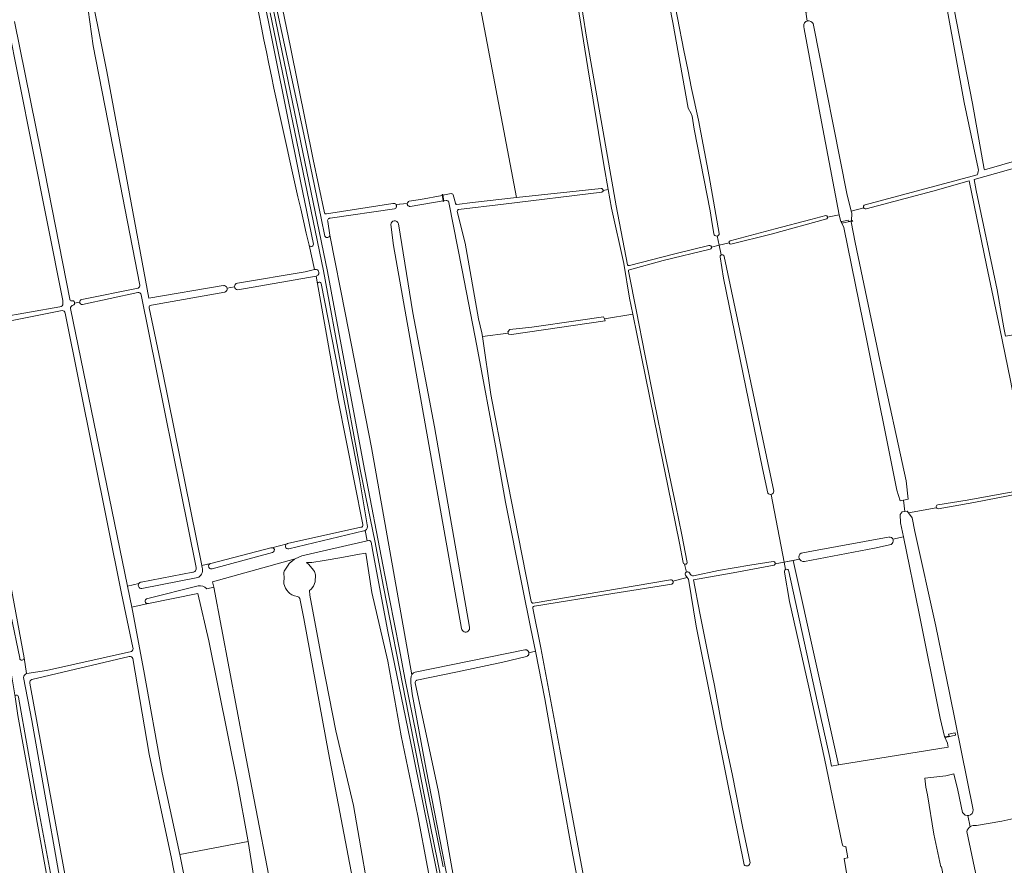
# Model space of a CAD drawing. Header units: metres. Extents: x 209813 to 223847, y 571801 to 587119.
# Tile 191 of 256: x 217859 to 218421, y 573725 to 574207. Entities that reach past the tile are written whole.
import ezdxf

# ---------------------------------------------------------------- set-up
doc = ezdxf.new("R2010")
doc.units = ezdxf.units.M
for name, color, linetype, lineweight in [('B-RO-GR-BEPLANTING_CULTUUR_BOSPLANTSOEN-GV', 8, 'Continuous', 0), ('B-RO-GR-BOUWLAND-GV', 8, 'Continuous', 0), ('B-RO-GR-GRAS-GV', 8, 'Continuous', 0), ('B-RO-GR-GROENVOORZIENING-GV', 8, 'Continuous', 0), ('B-RO-KW-KUNSTWERK_STUW-GV', 8, 'Continuous', 0), ('B-RO-OG-WATER_GREPPEL-GV', 8, 'Continuous', 0), ('B-RO-OG-WEG-GV', 8, 'Continuous', 0), ('B-RO-VH-ONVERHARD-GV', 8, 'Continuous', 0), ('B-RO-VH-VERHARDING_HALFVERHARDING-GV', 8, 'Continuous', 0)]:
    doc.layers.add(name, color=color, linetype=linetype, lineweight=lineweight)

msp = doc.modelspace()

# ---------------------------------------------------------------- linework, layer by layer
at = {"layer": 'B-RO-GR-BEPLANTING_CULTUUR_BOSPLANTSOEN-GV', "flags": 128}
for points in [[(218152.445, 574341.578), (218144.357, 574340.47), (218135.671, 574338.863), (218130.631, 574337.261), (218120.699, 574329.43), (218118.882, 574328.412), (218101.886, 574321.118), (218142.793, 574105.677), (218191.128, 574110.863), (218191.354, 574110.863), (218191.575, 574110.816), (218191.782, 574110.724), (218191.965, 574110.591), (218192.116, 574110.422), (218192.229, 574110.226), (218192.317, 574109.899), (218192.319, 574109.703), (218195.219, 574110.345), (218192.683, 574124.356), (218183.554, 574179.728), (218177.935, 574215.29), (218154.255, 574340.352)], [(218107.992, 573647.677), (218046.464, 573633.892), (218041.795, 573633.774), (218030.613, 573635.246), (218017.438, 573640.856), (218006.504, 573652.781), (218004.227, 573656.643), (218001.702, 573662.655), (217998.796, 573674.555), (217994.604, 573706.734), (217989.546, 573738.122), (217950.447, 573730.697), (217951.475, 573725.873), (217966.918, 573647.649), (217971.458, 573620.492)]]:
    msp.add_lwpolyline(points, dxfattribs=at)
at = {"layer": 'B-RO-GR-BOUWLAND-GV', "flags": 128}
for points in [[(217883.291, 574041.221), (217826.677, 574030.098), (217861.524, 573842.945), (217863.029, 573833.926)], [(217923.648, 573848.848), (217917.282, 573879.599), (217885.071, 574039.75)], [(217863.225, 573833.989), (217874.296, 573835.669), (217922.853, 573846.558)]]:
    msp.add_lwpolyline(points, dxfattribs=at)
at = {"layer": 'B-RO-GR-BOUWLAND-GV'}
for points in [[(217885.071, 574039.75, 0.3477632), (217883.291, 574041.221)], [(217922.853, 573846.558, 0.417602), (217923.648, 573848.848)], [(217863.029, 573833.926, -0.0201542), (217863.225, 573833.989)]]:
    msp.add_lwpolyline(points, format="xyb", dxfattribs=at)
at = {"layer": 'B-RO-GR-GRAS-GV', "flags": 128}
for points in [[(218363.636, 574329.173), (218343.07, 574325.097), (218291.229, 574314.261), (218310.436, 574214.573), (218310.27, 574213.514), (218309.654, 574212.599), (218308.78, 574211.764), (218308.155, 574211.677), (218308.8, 574206.44), (218309.227, 574206.625), (218310.022, 574206.645), (218310.896, 574206.327), (218311.592, 574205.79), (218312.246, 574205.177), (218331.536, 574108.019), (218334.079, 574098.025), (218341.211, 574099.831)], [(218406.614, 574122.405), (218398.578, 574160.051), (218384.193, 574238.381), (218370.109, 574308.096), (218365.164, 574327.909)], [(218000.286, 574257.083), (218013.789, 574191.635), (218026.716, 574127.516), (218033.169, 574096.932), (218033.31, 574096.693), (218033.517, 574096.51), (218033.772, 574096.4), (218033.955, 574096.373), (218034.264, 574096.415), (218072.288, 574102.357), (218072.449, 574102.395), (218072.779, 574102.418), (218073.105, 574102.372), (218073.264, 574102.323), (218073.416, 574102.259), (218073.696, 574102.084), (218073.941, 574101.843), (218080.488, 574102.366), (218080.557, 574102.648), (218080.616, 574102.791), (218080.69, 574102.927), (218080.879, 574103.171), (218080.991, 574103.278), (218081.246, 574103.452), (218081.548, 574103.575), (218087.98, 574104.6), (218100.452, 574106.981), (218100.375, 574107.451), (218100.739, 574107.511), (218100.816, 574107.051), (218105.526, 574107.958), (218105.856, 574107.944), (218106.165, 574107.829), (218106.424, 574107.624), (218106.597, 574107.368), (218107.938, 574102.458), (218108.087, 574102.184), (218108.23, 574102.032), (218108.496, 574101.869), (218108.799, 574101.796), (218117.638, 574102.981), (218142.793, 574105.677), (218101.886, 574321.118)], [(217979.273, 574299.992), (217976.418, 574303.907), (217975.845, 574303.695), (217975.252, 574303.545), (217946.988, 574299.687), (217945.533, 574294.527), (217942.094, 574292.146), (217937.301, 574292.146), (217932.548, 574296.826), (217930.849, 574296.644), (217905.052, 574292.807), (217899.02, 574292.472), (217896.885, 574292.517), (217896.569, 574295.293), (217891.609, 574294.768), (217891.831, 574292.182), (217886.002, 574291.749), (217908.889, 574177.714), (217932.833, 574048.2), (217975.307, 574055.44)], [(218219.111, 574292.406), (218223.738, 574268.235), (218228.209, 574243.053), (218234.858, 574208.331), (218238.442, 574189.708), (218240.709, 574178.774), (218242.792, 574167.96), (218246.737, 574149.865), (218252.866, 574117.664), (218258.632, 574085.279)], [(218255.584, 574085.039), (218254.222, 574093.272), (218253.486, 574098.236), (218244.383, 574144.842), (218243.128, 574152.126), (218242.695, 574153.659), (218240.92, 574156.678), (218232.127, 574205.648), (218220.191, 574266.861), (218216.648, 574289.097)], [(218170.185, 574277.491), (218182.855, 574197.221), (218191.779, 574146.514), (218199.825, 574100.998), (218206.164, 574067.319)], [(217927.614, 574055.753), (217909.463, 574149.569), (217901.035, 574192.296), (217898.233, 574212.877)], [(217883.796, 574045.081), (217883.669, 574046.95), (217866.033, 574135.847), (217851.976, 574206.523), (217797.179, 574193.832), (217828.18, 574035.262)], [(217856.097, 574206.267), (217871.325, 574131.146), (217887.733, 574047.733)], [(218327.245, 574095.938), (218315.74, 574155.911), (218307.209, 574201.998), (218306.963, 574203.175), (218306.922, 574204.537), (218307.399, 574205.392), (218308.174, 574206.168), (218308.8, 574206.44)], [(218461.716, 574132.202), (218404.324, 574116.072), (218405.49, 574109.842), (218417.399, 574053.042), (218421.162, 574031.439), (218422.146, 574026.534), (218482.927, 574036.858)], [(218342.041, 574101.593), (218405.971, 574118.755)], [(218418.875, 574031.051), (218411.276, 574067.072), (218401.394, 574115.323), (218380.673, 574109.427), (218342.679, 574099.331)], [(218209.336, 574039.133), (218207.458, 574048.329), (218204.145, 574068.064), (218197.156, 574099.639), (218195.219, 574110.345), (218192.319, 574109.703), (218192.27, 574109.452), (218192.116, 574109.15), (218191.877, 574108.911), (218191.667, 574108.792), (218135.494, 574101.9), (218109.799, 574098.819), (218109.508, 574098.736), (218109.334, 574098.632), (218109.186, 574098.494), (218109.07, 574098.328), (218108.966, 574098.043), (218108.953, 574097.75), (218113.434, 574079.766), (218121.13, 574036.526), (218123.077, 574028.435), (218123.361, 574026.495)], [(218264.894, 574080.978), (218290.53, 574087.947), (218311.041, 574093.272), (218319.641, 574095.413)], [(218363.886, 573912.057), (218362.27, 573919.978), (218361.939, 573924.728), (218363.13, 573926.314), (218364.677, 573926.547), (218363.925, 573932.963), (218362.024, 573932.519), (218360.118, 573938.585), (218342.913, 574024.14), (218329.738, 574088.57), (218327.877, 574092.645), (218327.245, 574095.938), (218320.487, 574094.561)], [(218334.079, 574098.025), (218334.392, 574096.797), (218334.167, 574092.492), (218334.836, 574092.627), (218334.905, 574092.288), (218334.153, 574092.228), (218334.091, 574091.917), (218336.246, 574080.018), (218350.472, 574012.892), (218365.514, 573944.094), (218366.517, 573933.568), (218363.925, 573932.963)], [(218111.438, 573859.7), (218097.99, 573935.83), (218072.683, 574078.313), (218071.066, 574090.267)], [(218075.365, 574090.757), (218083.705, 574039.845), (218096.037, 573974.924), (218116.044, 573860.449)], [(218320.053, 574093.67), (218288.3, 574084.752), (218265.359, 574079.208)], [(217983.448, 574056.827), (218022.12, 574063.419), (218027.541, 574064.564), (218024.421, 574078.599)], [(218258.614, 574078.519), (218254.206, 574077.426)], [(218258.614, 574078.519), (218257.451, 574083.783)], [(218264.261, 574079.919), (218258.614, 574078.519), (218259.825, 574073.029)], [(218253.392, 574076.248), (218226.677, 574069.712), (218207.317, 574064.538)], [(218207.363, 574066.917), (218233.228, 574073.675), (218252.789, 574078.32)], [(218286.393, 573937.043), (218283.341, 573950.987), (218261.172, 574059.621), (218259.121, 574071.804)], [(218261.452, 574072.101), (218289.78, 573938.123)], [(218206.837, 574063.672), (218211.412, 574040.702), (218216.145, 574016.401), (218221.455, 573989.497), (218227.474, 573960.522), (218233.942, 573929.944), (218237.313, 573913.24), (218240.36, 573897.472)], [(218028.334, 574060.912), (217983.609, 574053.012)], [(218055.078, 573919.102), (218040.872, 573990.947), (218028.334, 574060.912)], [(217894.529, 574047.571), (217926.641, 574054.077)], [(217926.456, 574051.513), (217894.973, 574044.66)], [(217976.169, 574051.698), (217934.274, 574044.298)], [(217981.778, 574054.721), (217977.568, 574053.989)], [(217890.447, 574045.484), (217893.309, 574046.087)], [(217959.85, 573894.485), (217928.48, 574050.138)], [(217829.819, 574034.294), (217882.057, 574043.257)], [(217888.091, 574042.343), (217920.629, 573883.955), (217927.043, 573885.331)], [(217932.925, 574042.83), (217940.904, 574005.66), (217963.11, 573895.602), (217968.176, 573896.813), (218002.577, 573905.725)], [(218238.119, 573897.292), (218236.038, 573908.384), (218229.376, 573941.128), (218223.622, 573968.953), (218214.322, 574014.709), (218209.336, 574039.133), (218193.078, 574036.569), (218193.58, 574035.322), (218139.945, 574027.631), (218138.331, 574027.804), (218138.148, 574028.343), (218123.361, 574026.495), (218128.214, 573993.386), (218135.902, 573952.645), (218145.829, 573902.082), (218151.177, 573875.206), (218151.324, 573874.8), (218151.589, 573874.46), (218151.947, 573874.218), (218152.363, 573874.099), (218230.753, 573887.52), (218231.168, 573887.534), (218231.438, 573887.47), (218231.804, 573887.275), (218232.007, 573887.085), (218232.229, 573886.724), (218240.268, 573888.84), (218239.365, 573890.06)], [(218138.148, 574028.343), (218137.907, 574029.052), (218138.989, 574030.323), (218151.575, 574031.641), (218178.159, 574035.486), (218192.632, 574037.678), (218193.078, 574036.569)], [(218383.43, 573930.221), (218400.23, 573932.956), (218436.889, 573939.721), (218424.988, 574001.315), (218418.875, 574031.051)], [(218405.649, 573747.207), (218420.09, 573749.641), (218438.972, 573753.846), (218458.101, 573759.09), (218473.61, 573762.81), (218439.297, 573927.258), (218437.21, 573938.06), (218430.555, 573936.832), (218404.106, 573931.596), (218383.685, 573928.092)], [(218288.272, 573936.283), (218295.728, 573897.582), (218304.567, 573899.228)], [(218364.677, 573926.547), (218366.072, 573926.757), (218366.833, 573925.689)], [(218382.667, 573928.658), (218366.833, 573925.689), (218368.833, 573922.882), (218370.305, 573915.09), (218382.309, 573861.092), (218390.197, 573822.973), (218403.711, 573756.137)], [(218012.037, 573908.173), (218053.848, 573917.465)], [(218304.567, 573899.228), (218300.906, 573898.546), (218326.875, 573781.791), (218389.517, 573792.055), (218389.03, 573794.288), (218387.311, 573798.048), (218384.775, 573808.551), (218372.834, 573868.209), (218363.886, 573912.057), (218357.81, 573910.691)], [(218305.454, 573902.757), (218312.465, 573904.137), (218355.165, 573911.863)], [(218356.881, 573907.707), (218347.375, 573905.53), (218307.325, 573898.021)], [(218053.246, 573696.066), (218035.401, 573788.668), (218021.365, 573865.453), (218019.172, 573876.885), (218018.548, 573877.667), (218017.794, 573877.92), (218015.953, 573878.28), (218014.509, 573878.937), (218013.279, 573879.743), (218012.653, 573880.358), (218011.581, 573881.585), (218010.961, 573882.714), (218010.029, 573885.181), (218009.957, 573886.453), (218010.106, 573888.329), (218010.034, 573891.66), (218010.227, 573892.445), (218012.338, 573895.926), (218013.046, 573896.764), (218016.022, 573899.354), (218016.46, 573899.546), (217969.221, 573886.315), (217969.904, 573883.298), (217987.515, 573790.425), (218007.756, 573684.922)], [(218056.762, 573902.713), (218051.95, 573902.007), (218043.165, 573900.313), (218032.9, 573898.461), (218025.968, 573897.403), (218022.955, 573897.437), (218024.181, 573896.218), (218026.92, 573893.064), (218027.449, 573892.164), (218028.031, 573890.259), (218027.925, 573886.29), (218026.92, 573883.856), (218025.65, 573882.11), (218024.583, 573881.451), (218024.772, 573878.791), (218031.936, 573840.056), (218039.736, 573801.311), (218049.705, 573758.719), (218061.38, 573691.674), (218068.227, 573656.6)], [(218067.728, 573643.089), (218107.124, 573650.377), (218105.638, 573656.61), (218097.592, 573694.064), (218086.56, 573752.848), (218077.028, 573798.378), (218069.302, 573841.126), (218060.131, 573880.323), (218056.762, 573902.713)], [(218239.898, 573891.86), (218238.884, 573896.431)], [(218290.106, 573895.842), (218266.613, 573891.423), (218243.869, 573887.466), (218247.585, 573868.456), (218252.279, 573844.587), (218255.899, 573827.214), (218260.412, 573803.387), (218266.262, 573775.827), (218271.949, 573746.735), (218276.343, 573726.008)], [(218243.934, 573889.815), (218258.3, 573892.808), (218276.211, 573895.868), (218289.551, 573897.934)], [(218296.54, 573893.363), (218295.728, 573897.582), (218290.671, 573896.641)], [(217897.213, 573591.804), (217895.395, 573601.839), (217886.612, 573653.058), (217873.496, 573724.703), (217857.989, 573809.967), (217856.49, 573820.72), (217854.043, 573835.599), (217846.802, 573876.751), (217844.632, 573889.46)], [(217928.459, 573886.186), (217957.89, 573891.775)], [(218240.854, 573888.047), (218240.268, 573888.84)], [(218272.805, 573724.76), (218263.317, 573771.823), (218245.458, 573861.11), (218241.182, 573887.817)], [(218241.629, 573891.505), (218242.248, 573890.532)], [(218331.445, 573720.278), (218330.079, 573728.418), (218332.155, 573728.871), (218330.882, 573735.249), (218330.504, 573735.098), (218329.344, 573735.64), (218328.965, 573736.681), (218318.853, 573785.543), (218309.875, 573826.207), (218298.789, 573875.182), (218295.951, 573891.789)], [(218232.229, 573886.724), (218232.306, 573886.466), (218232.32, 573886.051), (218232.256, 573885.781), (218232.138, 573885.53), (218231.971, 573885.309), (218231.761, 573885.127), (218231.602, 573885.032), (218197.959, 573879.761), (218153.068, 573872.483), (218152.848, 573872.422), (218152.646, 573872.316), (218152.395, 573872.085), (218152.273, 573871.892), (218152.194, 573871.679), (218152.165, 573871.308), (218156.668, 573848.736), (218167.69, 573790.799), (218178.502, 573732.525), (218190.242, 573669.377)], [(217989.546, 573738.122), (217989.387, 573739.114), (217983.422, 573771.413), (217967.162, 573852.635), (217960.872, 573879.718), (217932.63, 573873.968)], [(217932.411, 573873.919), (217923.111, 573871.875), (217923.498, 573869.993), (217929.995, 573835.445), (217940.521, 573777.273), (217950.447, 573730.697), (217989.546, 573738.122)], [(217921.684, 573843.667), (217865.933, 573830.582)], [(217966.731, 573619.896), (217945.74, 573728.456), (217933.073, 573787.931), (217923.61, 573842.528)], [(218149.921, 573845.837), (218149.936, 573845.53), (218149.917, 573845.321), (218149.876, 573845.114), (218149.814, 573844.913), (218149.731, 573844.719), (218149.629, 573844.536), (218149.507, 573844.364), (218149.369, 573844.205), (218149.214, 573844.062), (218149.046, 573843.936), (218148.865, 573843.828), (218148.575, 573843.703), (218135.045, 573840.458), (218109.115, 573834.937), (218085.941, 573830.155), (218085.673, 573830.037), (218085.332, 573829.762), (218085.092, 573829.396), (218084.977, 573828.973), (218084.977, 573828.667), (218098.328, 573766.439), (218118.31, 573652.835)], [(218188.909, 573657.046), (218173.812, 573736.327), (218165.838, 573780.565), (218158.968, 573819.571), (218153.741, 573846.727)], [(217864.807, 573828.536), (217892.495, 573678.034), (217907.707, 573601.766), (217970.452, 573611.997)], [(218397.659, 573754.687), (218394.885, 573767.419), (218392.742, 573776.646), (218388.178, 573775.654), (218376.074, 573774.331), (218376.669, 573769.172), (218377.552, 573764.788), (218381.241, 573742.351), (218385.317, 573723.678), (218385.547, 573723.722), (218391.437, 573692.978), (218390.948, 573692.884), (218394.323, 573675.603), (218404.868, 573677.751), (218405.46, 573677.827), (218406.108, 573677.688), (218406.499, 573677.276), (218406.6, 573677.133), (218414.889, 573678.958), (218414.144, 573679.403), (218413.809, 573679.846)], [(218400.66, 573752.905), (218402.025, 573746.543)], [(218413.478, 573680.403), (218412.204, 573686.21), (218400.039, 573743.761)]]:
    msp.add_lwpolyline(points, dxfattribs=at)
at = {"layer": 'B-RO-GR-GRAS-GV'}
for points in [[(218024.421, 574078.599, -0.0166156), (217979.273, 574299.992)], [(218405.971, 574118.755, 0.1912033), (218406.614, 574122.405)], [(218206.164, 574067.319, 0.3968485), (218207.363, 574066.917)], [(218207.317, 574064.538, 0.4130008), (218206.83, 574063.697)], [(217928.48, 574050.138, 0.4455724), (217926.456, 574051.513)], [(217926.641, 574054.077, 0.3505542), (217927.614, 574055.753)], [(217882.057, 574043.257, 0.3561006), (217883.796, 574045.081)], [(217887.733, 574047.733, 0.4615023), (217888.699, 574046.823)], [(217889.624, 574044.214, 0.4104978), (217888.091, 574042.343)], [(217934.274, 574044.298, 0.4087508), (217932.925, 574042.83)], [(218053.848, 573917.465, 0.4714852), (218055.078, 573919.102)], [(218002.577, 573905.725, -0.0898321), (218003.063, 573905.851)], [(218011.89, 573908.135, -0.0238621), (218012.037, 573908.173)], [(217957.89, 573891.775, 0.4655534), (217959.85, 573894.485)], [(218295.951, 573891.789, -0.3699435), (218296.54, 573893.363)], [(218241.182, 573887.817, -0.0306847), (218240.854, 573888.047)], [(218242.248, 573890.532, 0.3311859), (218243.934, 573889.815)], [(217927.043, 573885.331, -0.2396013), (217928.459, 573886.186)], [(217932.63, 573873.968, -0.036235), (217932.411, 573873.919)], [(218116.044, 573860.449, -1.0411115), (218111.438, 573859.7)], [(217923.61, 573842.528, 0.3879047), (217921.684, 573843.667)], [(217865.933, 573830.582, 0.3863732), (217864.807, 573828.536)]]:
    msp.add_lwpolyline(points, format="xyb", dxfattribs=at)
at = {"layer": 'B-RO-GR-GRAS-GV', "flags": 128}
for points in [[(218440.945, 574235.127), (218437.288, 574238.113), (218413.264, 574249.352), (218409.19, 574250.932), (218411.088, 574239.392), (218399.506, 574236.962), (218387.415, 574234.587), (218392.87, 574213.069), (218403.243, 574159.449), (218409.913, 574122.011), (218410.165, 574121.484), (218460.974, 574136.135)], [(218100.979, 574103.808), (218082.063, 574100.681), (218081.755, 574100.689), (218081.454, 574100.762), (218081.312, 574100.821), (218081.048, 574100.983), (218080.825, 574101.196), (218080.65, 574101.45), (218080.532, 574101.736), (218080.476, 574102.039), (218080.488, 574102.366), (218074.033, 574101.722), (218074.188, 574101.431), (218074.279, 574101.113), (218074.302, 574100.784), (218074.256, 574100.457), (218074.143, 574100.147), (218074.063, 574100.002), (218073.859, 574099.742), (218073.606, 574099.53), (218073.465, 574099.444), (218073.2, 574099.333), (218036.321, 574093.91), (218036.05, 574093.891), (218035.79, 574093.816), (218035.55, 574093.689), (218035.253, 574093.412), (218035.057, 574093.057), (218034.979, 574092.659), (218035.029, 574092.256), (218035.105, 574092.056), (218036.213, 574084.346), (218045.243, 574039.037), (218059.993, 573963.037), (218073.123, 573889.107), (218082.999, 573833.164), (218083.126, 573833.4), (218083.305, 573833.66), (218083.51, 573833.9), (218083.739, 573834.117), (218083.989, 573834.31), (218084.258, 573834.475), (218084.543, 573834.611), (218084.885, 573834.729), (218147.583, 573847.588), (218147.792, 573847.613), (218148.002, 573847.616), (218148.212, 573847.597), (218148.418, 573847.557), (218148.62, 573847.494), (218148.813, 573847.412), (218148.997, 573847.309), (218149.169, 573847.188), (218149.327, 573847.049), (218149.471, 573846.895), (218149.597, 573846.726), (218149.705, 573846.545), (218149.793, 573846.354), (218149.861, 573846.155), (218149.921, 573845.837), (218153.741, 573846.727), (218151.096, 573859.576), (218146.11, 573884.055), (218136.648, 573931.89), (218131.436, 573961.031), (218120.152, 574021.03), (218111.9, 574064.19), (218104.215, 574102.9), (218104.126, 574103.193), (218104.059, 574103.331), (218103.884, 574103.583), (218103.661, 574103.792), (218103.534, 574103.878), (218103.109, 574104.051), (218102.805, 574104.089), (218102.65, 574104.084), (218101.344, 574103.868), (218101.383, 574103.631), (218101.018, 574103.57)]]:
    msp.add_lwpolyline(points, close=True, dxfattribs=at)
at = {"layer": 'B-RO-GR-GRAS-GV'}
for centre, radius, start, end in [((218342.232, 574100.427), 1.182, 99.28928, 292.20848), ((218319.543, 574094.47), 0.948, 302.52667, 86.90708), ((218073.232, 574090.378), 2.166, 10.06506, 183.34649), ((218257.098, 574085.274), 1.532, 188.82716, 0.96341), ((218265.159, 574080.101), 0.916, 106.7925, 280.74932), ((218253.134, 574077.296), 1.079, 283.80918, 109.82539), ((218260.287, 574071.949), 1.175, 7.44084, 189.07607), ((217983.682, 574054.927), 1.915, 97.01155, 269.29016), ((217975.695, 574053.56), 1.921, 284.27302, 104.09581), ((217889.058, 574045.482), 1.389, 294.03437, 104.09581), ((217894.781, 574046.121), 1.472, 99.84346, 275.01974), ((218287.917, 573938.109), 1.86, 214.9697, 0.96341), ((218383.614, 573929.164), 1.073, 99.8541, 275.01974), ((218355.782, 573909.686), 2.263, 299.0396, 98.36624), ((218306.786, 573900.546), 2.581, 121.0702, 280.74932), ((218239.231, 573897.509), 1.133, 191.06038, 0.96341), ((218289.571, 573896.82), 1.115, 298.70294, 92.63666), ((218240.559, 573890.686), 1.348, 37.44084, 206.26481), ((218400.523, 573756.092), 3.19, 206.12792, 0.96341), ((218404.623, 573742.585), 4.735, 77.48591, 166.15776), ((218274.264, 573726.262), 2.094, 225.83232, 355.23383)]:
    msp.add_arc(centre, radius, start, end, dxfattribs=at)
at = {"layer": 'B-RO-GR-GROENVOORZIENING-GV', "flags": 128}
for points in [[(218111.636, 573675.022), (218091.293, 573779.283), (218083.251, 573822.48), (218082.494, 573828.628), (218082.404, 573830.729), (218082.766, 573832.528), (218082.855, 573832.831), (218082.999, 573833.164), (218073.123, 573889.107), (218059.993, 573963.037), (218045.243, 574039.037), (218036.213, 574084.346), (218036.201, 574084.186), (218036.126, 574083.875), (218036.065, 574083.727), (218035.898, 574083.455), (218035.794, 574083.333), (218035.55, 574083.125), (218035.414, 574083.041), (218035.118, 574082.919), (218034.804, 574082.861), (218034.644, 574082.857), (218034.484, 574082.869), (218034.173, 574082.944), (218033.94, 574083.049), (218033.678, 574083.233), (218033.461, 574083.467), (218033.349, 574083.638), (218031.333, 574093.887), (218021.355, 574141.903), (218004.817, 574218.604)], [(218004.294, 574211.68), (218034.86, 574063.45), (218045.32, 574007.39), (218055.53, 573953.6), (218067.43, 573891.05), (218075.93, 573847.8), (218079.11, 573831.42), (218092.37, 573765.84), (218100.89, 573723.6)]]:
    msp.add_lwpolyline(points, dxfattribs=at)
at = {"layer": 'B-RO-KW-KUNSTWERK_STUW-GV', "flags": 128}
for points in [[(218100.979, 574103.808), (218101.018, 574103.57), (218101.383, 574103.631), (218100.739, 574107.511), (218100.375, 574107.451)], [(218329.663, 574092.313), (218328.449, 574092.067), (218328.662, 574091.021), (218334.153, 574092.228), (218334.905, 574092.288), (218334.836, 574092.627), (218332.438, 574092.141), (218332.295, 574092.847)], [(218392.352, 573799.881), (218389.692, 573799.315), (218389.919, 573798.247), (218387.746, 573797.79), (218387.865, 573797.401), (218393.71, 573798.773), (218393.423, 573800.108)]]:
    msp.add_lwpolyline(points, close=True, dxfattribs=at)
at = {"layer": 'B-RO-OG-WATER_GREPPEL-GV', "flags": 128}
msp.add_lwpolyline([(218193.078, 574036.569), (218192.632, 574037.678), (218178.159, 574035.486), (218151.575, 574031.641), (218138.989, 574030.323), (218137.907, 574029.052), (218138.331, 574027.804), (218139.945, 574027.631), (218193.58, 574035.322)], close=True, dxfattribs=at)
at = {"layer": 'B-RO-OG-WEG-GV', "flags": 128}
for points in [[(217982.108, 574300.808), (218019.503, 574115.174), (218026.803, 574079.099)], [(218099.93, 573715.81), (218091.45, 573757.93), (218079.61, 573818.4), (218066.93, 573883.56), (218061.861, 573909.799), (218056.83, 573934.69), (218053.5, 573950.56), (218032.52, 574063.83), (218002.125, 574211.229)], [(218024.421, 574078.599), (218027.541, 574064.564)], [(218028.334, 574060.912), (218029.172, 574056.212)], [(218031.296, 574056.595), (218053.139, 573945.133), (218057.635, 573918.851)], [(218056.375, 573915.702), (218057.498, 573909.714), (218058.448, 573909.931)], [(218059.827, 573908.972), (218061.202, 573901.594), (218069.429, 573857.899), (218083.53, 573789.653), (218094.135, 573736.809), (218103.675, 573689.765), (218110.287, 573657.722)]]:
    msp.add_lwpolyline(points, dxfattribs=at)
at = {"layer": 'B-RO-OG-WEG-GV'}
for points in [[(218057.635, 573918.851, -0.3410905), (218056.375, 573915.702)], [(218058.448, 573909.931, -0.3430229), (218059.827, 573908.972)]]:
    msp.add_lwpolyline(points, format="xyb", dxfattribs=at)
for centre, radius, start, end in [((218025.598, 574078.916), 1.219, 195.07635, 6.69299), ((218028.108, 574062.783), 1.885, 276.87635, 104.09581), ((218030.241, 574056.362), 1.081, 12.4309, 189.07607)]:
    msp.add_arc(centre, radius, start, end, dxfattribs=at)
at = {"layer": 'B-RO-VH-ONVERHARD-GV', "flags": 128}
for points in [[(217859.06, 573842.719), (217853.965, 573867.519), (217837.814, 573954.216), (217826.597, 574016.981), (217801.503, 574154.079), (217793.965, 574197.709), (217785.511, 574196.148)], [(217965.912, 573882.327), (217969.904, 573883.298), (217969.221, 573886.315), (218016.46, 573899.546), (218020.228, 573901.199), (218057.498, 573909.714), (218056.375, 573915.702)], [(218055.618, 573915.395), (218012.708, 573905.232)], [(218011.89, 573908.135), (218003.063, 573905.851)], [(218003.394, 573903.076), (217968.914, 573893.852)], [(218300.906, 573898.546), (218295.728, 573897.582), (218296.54, 573893.363)], [(218298.452, 573892.31), (218314.546, 573818.2), (218321.812, 573786.028), (218322.828, 573781.127), (218326.875, 573781.791), (218300.906, 573898.546)], [(217968.074, 573896.789), (217963.11, 573895.602), (217963.378, 573894.272)], [(217960.733, 573888.728), (217928.831, 573882.559)], [(217927.043, 573885.331), (217920.629, 573883.955), (217923.111, 573871.875), (217932.411, 573873.919)], [(217932.193, 573876.851), (217960.989, 573883.995)], [(217863.029, 573833.926), (217861.524, 573842.945)], [(217856.49, 573820.72), (217856.536, 573821.164), (217856.73, 573821.494), (217857.094, 573821.705), (217857.595, 573821.648), (217857.977, 573821.426), (217858.159, 573821.067), (217858.375, 573820.538), (217868.721, 573762.568), (217877.752, 573713.869), (217886.695, 573663.682), (217897.971, 573602.268), (217898.858, 573597.347), (217904.274, 573598.25), (217899.81, 573624.837), (217890.815, 573667.09), (217872.885, 573768.414), (217865.912, 573807.26), (217861.158, 573831.709)]]:
    msp.add_lwpolyline(points, dxfattribs=at)
at = {"layer": 'B-RO-VH-ONVERHARD-GV'}
for points in [[(218056.375, 573915.702, -0.0734051), (218055.618, 573915.395)], [(217963.484, 573893.791, -0.3436737), (217960.733, 573888.728)], [(217963.378, 573894.272, -0.0242297), (217963.484, 573893.791)], [(218296.54, 573893.363, -0.5511109), (218298.452, 573892.31)], [(217960.989, 573883.995, -0.2592271), (217965.912, 573882.327)], [(217932.411, 573873.919, -1.0681409), (217932.193, 573876.851)], [(217861.524, 573842.945, -0.9787052), (217859.06, 573842.719)], [(217861.158, 573831.709, -0.2669918), (217863.029, 573833.926)]]:
    msp.add_lwpolyline(points, format="xyb", dxfattribs=at)
for centre, radius, start, end in [((218003.164, 573904.457), 1.4, 279.47087, 104.09581), ((218012.341, 573906.695), 1.509, 107.39617, 286.4789), ((217968.48, 573895.316), 1.528, 105.42242, 286.4789), ((217928.592, 573884.366), 1.825, 148.07493, 275.01974)]:
    msp.add_arc(centre, radius, start, end, dxfattribs=at)
at = {"layer": 'B-RO-VH-VERHARDING_HALFVERHARDING-GV', "flags": 128}
for points in [[(218002.125, 574211.229), (218032.52, 574063.83), (218053.5, 573950.56), (218056.83, 573934.69), (218061.861, 573909.799), (218066.93, 573883.56), (218079.61, 573818.4), (218091.45, 573757.93), (218099.93, 573715.81)], [(218100.89, 573723.6), (218092.37, 573765.84), (218079.11, 573831.42), (218075.93, 573847.8), (218067.43, 573891.05), (218055.53, 573953.6), (218045.32, 574007.39), (218034.86, 574063.45), (218004.294, 574211.68)]]:
    msp.add_lwpolyline(points, dxfattribs=at)

doc.saveas('drawing.dxf')
